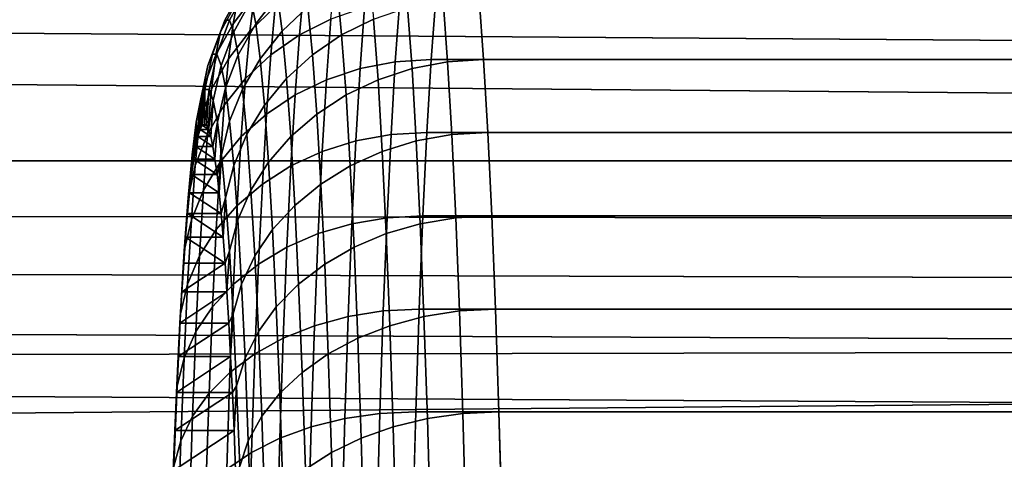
# Model space of a CAD drawing. Header units: metres. Extents: x -22 to 244, y -22 to 22.
# Tile 95 of 146: x 89.156 to 90.712, y 1.57 to 2.265. Entities that reach past the tile are written whole.
import ezdxf

# ---------------------------------------------------------------- set-up
doc = ezdxf.new("R2010")
doc.units = ezdxf.units.M
doc.layers.add('solid_10_151_113_XXX', color=7, linetype='CONTINUOUS')

msp = doc.modelspace()

# ---------------------------------------------------------------- linework, layer by layer
at = {"layer": 'solid_10_151_113_XXX'}
for points in [[(103.376709, 3.504698, 185.902054), (21.332884, 2.675459, 156.217178), (21.393553, 2.136788, 156.327881), (103.317757, 2.638217, 186.064011)], [(92.84565, 2.04107, 149.109024), (21.401995, 2.050508, 123.106979), (21.32584, 2.731032, 123.190514), (92.925446, 2.130308, 149.150757)], [(93.008614, 2.215503, 149.193665), (92.925446, 2.130308, 149.150757), (21.32584, 2.731032, 123.190514)], [(93.095131, 2.296623, 149.23764), (93.008614, 2.215503, 149.193665), (21.32584, 2.731032, 123.190514)], [(103.317757, 2.638217, 186.064011), (21.393553, 2.136788, 156.327881), (21.440332, 1.600677, 156.413101), (103.27552, 1.763437, 186.180069)], [(89.527336, 2.302515, 252.098251), (89.534607, 2.340354, 251.889862), (89.500648, 2.295008, 251.882538), (89.493507, 2.257902, 252.086884)], [(89.560112, 2.28458, 252.316299), (89.567368, 2.341923, 252.108643), (89.527336, 2.302515, 252.098251), (89.520203, 2.246137, 252.302399)], [(89.55674, 2.340354, 251.25621), (89.564018, 2.302515, 251.047821), (89.52948, 2.257902, 251.056808), (89.522346, 2.295008, 251.261154)], [(89.604675, 2.341923, 251.040237), (89.611923, 2.28458, 250.832596), (89.571144, 2.246137, 250.843658), (89.564018, 2.302515, 251.047821)], [(89.64801, 2.265538, 252.545532), (89.655235, 2.343218, 252.338684), (89.605431, 2.317163, 252.328476), (89.598289, 2.240345, 252.53302)], [(89.708382, 2.343218, 250.816895), (89.715599, 2.265538, 250.610046), (89.665123, 2.240345, 250.619049), (89.657982, 2.317163, 250.823608)], [(89.500648, 2.295008, 251.882538), (89.507866, 2.313636, 251.67569), (89.480629, 2.263521, 251.672485), (89.473564, 2.245296, 251.874847)], [(89.507866, 2.313636, 251.67569), (89.515121, 2.313636, 251.468002), (89.487724, 2.263521, 251.469299), (89.480629, 2.263521, 251.672485)], [(89.520203, 2.246137, 252.302399), (89.527336, 2.302515, 252.098251), (89.493507, 2.257902, 252.086884), (89.486519, 2.202616, 252.287079)], [(89.515121, 2.313636, 251.468002), (89.522346, 2.295008, 251.261154), (89.494797, 2.245296, 251.266922), (89.487724, 2.263521, 251.469299)], [(89.564018, 2.302515, 251.047821), (89.571144, 2.246137, 250.843658), (89.536469, 2.202616, 250.856598), (89.52948, 2.257902, 251.056808)], [(89.598289, 2.240345, 252.53302), (89.605431, 2.317163, 252.328476), (89.560112, 2.28458, 252.316299), (89.55307, 2.208844, 252.517975)], [(89.657982, 2.317163, 250.823608), (89.665123, 2.240345, 250.619049), (89.618965, 2.208844, 250.63092), (89.611923, 2.28458, 250.832596)], [(89.493507, 2.257902, 252.086884), (89.500648, 2.295008, 251.882538), (89.473564, 2.245296, 251.874847), (89.466583, 2.208994, 252.074768)], [(89.522346, 2.295008, 251.261154), (89.52948, 2.257902, 251.056808), (89.501778, 2.208994, 251.067001), (89.494797, 2.245296, 251.266922)], [(89.749809, 2.197904, 252.763626), (89.756851, 2.295076, 252.561966), (89.701225, 2.283906, 252.555252), (89.694221, 2.187207, 252.75592)], [(89.756851, 2.295076, 252.561966), (89.749809, 2.197904, 252.763626), (89.806633, 2.201489, 252.767548), (89.813683, 2.29882, 252.565552)], [(89.825317, 2.295076, 250.601242), (89.832359, 2.197904, 250.399582), (89.776375, 2.187207, 250.403381), (89.769363, 2.283906, 250.604065)], [(115.091217, 2.201491, 253.650497), (115.098274, 2.298821, 253.448502), (89.813683, 2.29882, 252.565552), (89.806633, 2.201489, 252.767548)], [(89.832359, 2.197904, 250.399582), (89.825317, 2.295076, 250.601242), (89.882271, 2.29882, 250.601624), (89.88932, 2.201489, 250.399643)], [(115.166855, 2.298821, 251.484589), (115.173912, 2.201491, 251.282608), (89.88932, 2.201489, 250.399643), (89.882271, 2.29882, 250.601624)], [(89.55307, 2.208844, 252.517975), (89.560112, 2.28458, 252.316299), (89.520203, 2.246137, 252.302399), (89.513283, 2.171675, 252.500687)], [(89.611923, 2.28458, 250.832596), (89.618965, 2.208844, 250.63092), (89.578072, 2.171675, 250.645386), (89.571144, 2.246137, 250.843658)], [(89.694221, 2.187207, 252.75592), (89.701225, 2.283906, 252.555252), (89.64801, 2.265538, 252.545532), (89.64106, 2.169616, 252.744598)], [(89.769363, 2.283906, 250.604065), (89.776375, 2.187207, 250.403381), (89.722557, 2.169616, 250.41098), (89.715599, 2.265538, 250.610046)], [(89.473564, 2.245296, 251.874847), (89.480629, 2.263521, 251.672485), (89.460823, 2.210027, 251.669388), (89.453918, 2.192233, 251.866974)], [(89.486519, 2.202616, 252.287079), (89.493507, 2.257902, 252.086884), (89.466583, 2.208994, 252.074768), (89.459747, 2.154906, 252.27063)], [(89.480629, 2.263521, 251.672485), (89.487724, 2.263521, 251.469299), (89.467751, 2.210027, 251.470993), (89.460823, 2.210027, 251.669388)], [(89.487724, 2.263521, 251.469299), (89.494797, 2.245296, 251.266922), (89.474648, 2.192233, 251.273407), (89.467751, 2.210027, 251.470993)], [(89.52948, 2.257902, 251.056808), (89.536469, 2.202616, 250.856598), (89.508614, 2.154906, 250.87114), (89.501778, 2.208994, 251.067001)], [(89.64106, 2.169616, 252.744598), (89.64801, 2.265538, 252.545532), (89.598289, 2.240345, 252.53302), (89.591415, 2.145491, 252.729874)], [(89.715599, 2.265538, 250.610046), (89.722557, 2.169616, 250.41098), (89.671997, 2.145491, 250.422211), (89.665123, 2.240345, 250.619049)], [(89.466583, 2.208994, 252.074768), (89.473564, 2.245296, 251.874847), (89.453918, 2.192233, 251.866974), (89.447105, 2.156789, 252.062164)], [(89.494797, 2.245296, 251.266922), (89.501778, 2.208994, 251.067001), (89.481468, 2.156789, 251.078217), (89.474648, 2.192233, 251.273407)], [(89.513283, 2.171675, 252.500687), (89.520203, 2.246137, 252.302399), (89.486519, 2.202616, 252.287079), (89.479729, 2.129597, 252.481522)], [(89.571144, 2.246137, 250.843658), (89.578072, 2.171675, 250.645386), (89.543259, 2.129597, 250.662155), (89.536469, 2.202616, 250.856598)], [(89.591415, 2.145491, 252.729874), (89.598289, 2.240345, 252.53302), (89.55307, 2.208844, 252.517975), (89.546295, 2.115323, 252.712051)], [(89.665123, 2.240345, 250.619049), (89.671997, 2.145491, 250.422211), (89.625748, 2.115323, 250.436829), (89.618965, 2.208844, 250.63092)], [(89.459747, 2.154906, 252.27063), (89.466583, 2.208994, 252.074768), (89.447105, 2.156789, 252.062164), (89.44043, 2.103979, 252.253403)], [(89.453918, 2.192233, 251.866974), (89.460823, 2.210027, 251.669388), (89.448837, 2.154246, 251.666458), (89.442116, 2.136901, 251.859055)], [(89.460823, 2.210027, 251.669388), (89.467751, 2.210027, 251.470993), (89.455589, 2.154246, 251.473083), (89.448837, 2.154246, 251.666458)], [(89.467751, 2.210027, 251.470993), (89.474648, 2.192233, 251.273407), (89.462318, 2.136901, 251.280487), (89.455589, 2.154246, 251.473083)], [(89.501778, 2.208994, 251.067001), (89.508614, 2.154906, 250.87114), (89.488144, 2.103979, 250.886978), (89.481468, 2.156789, 251.078217)], [(89.479729, 2.129597, 252.481522), (89.486519, 2.202616, 252.287079), (89.459747, 2.154906, 252.27063), (89.453102, 2.083468, 252.460861)], [(89.546295, 2.115323, 252.712051), (89.55307, 2.208844, 252.517975), (89.513283, 2.171675, 252.500687), (89.506615, 2.079727, 252.691498)], [(89.536469, 2.202616, 250.856598), (89.543259, 2.129597, 250.662155), (89.515259, 2.083468, 250.680908), (89.508614, 2.154906, 250.87114)], [(89.618965, 2.208844, 250.63092), (89.625748, 2.115323, 250.436829), (89.584732, 2.079727, 250.454559), (89.578072, 2.171675, 250.645386)], [(89.743095, 2.083035, 252.955765), (89.749809, 2.197904, 252.763626), (89.694221, 2.187207, 252.75592), (89.687546, 2.072897, 252.947128)], [(89.749809, 2.197904, 252.763626), (89.743095, 2.083035, 252.955765), (89.799911, 2.086433, 252.959991), (89.806633, 2.201489, 252.767548)], [(89.832359, 2.197904, 250.399582), (89.839073, 2.083035, 250.207443), (89.783051, 2.072897, 250.212189), (89.776375, 2.187207, 250.403381)], [(115.084503, 2.086436, 253.842941), (115.091217, 2.201491, 253.650497), (89.806633, 2.201489, 252.767548), (89.799911, 2.086433, 252.959991)], [(89.839073, 2.083035, 250.207443), (89.832359, 2.197904, 250.399582), (89.88932, 2.201489, 250.399643), (89.896042, 2.086433, 250.207184)], [(115.173912, 2.201491, 251.282608), (115.180626, 2.086436, 251.090149), (89.896042, 2.086433, 250.207184), (89.88932, 2.201489, 250.399643)], [(89.447105, 2.156789, 252.062164), (89.453918, 2.192233, 251.866974), (89.442116, 2.136901, 251.859055), (89.435471, 2.102351, 252.049332)], [(89.474648, 2.192233, 251.273407), (89.481468, 2.156789, 251.078217), (89.468964, 2.102351, 251.09021), (89.462318, 2.136901, 251.280487)], [(89.687546, 2.072897, 252.947128), (89.694221, 2.187207, 252.75592), (89.64106, 2.169616, 252.744598), (89.634438, 2.056226, 252.934265)], [(89.776375, 2.187207, 250.403381), (89.783051, 2.072897, 250.212189), (89.729179, 2.056226, 250.221313), (89.722557, 2.169616, 250.41098)], [(89.506615, 2.079727, 252.691498), (89.513283, 2.171675, 252.500687), (89.479729, 2.129597, 252.481522), (89.473198, 2.039431, 252.66864)], [(89.578072, 2.171675, 250.645386), (89.584732, 2.079727, 250.454559), (89.549797, 2.039431, 250.475052), (89.543259, 2.129597, 250.662155)], [(89.634438, 2.056226, 252.934265), (89.64106, 2.169616, 252.744598), (89.591415, 2.145491, 252.729874), (89.584862, 2.033362, 252.917435)], [(89.722557, 2.169616, 250.41098), (89.729179, 2.056226, 250.221313), (89.678551, 2.033362, 250.23465), (89.671997, 2.145491, 250.422211)], [(89.44043, 2.103979, 252.253403), (89.447105, 2.156789, 252.062164), (89.435471, 2.102351, 252.049332), (89.428963, 2.050874, 252.235733)], [(89.453102, 2.083468, 252.460861), (89.459747, 2.154906, 252.27063), (89.44043, 2.103979, 252.253403), (89.433937, 2.03423, 252.439133)], [(89.448837, 2.154246, 251.666458), (89.444832, 2.097755, 251.666641), (89.441452, 2.091029, 251.763412)], [(89.442116, 2.136901, 251.859055), (89.448837, 2.154246, 251.666458), (89.441452, 2.091029, 251.763412)], [(89.448837, 2.154246, 251.666458), (89.448219, 2.1, 251.569626), (89.444832, 2.097755, 251.666641)], [(89.455589, 2.154246, 251.473083), (89.451607, 2.097754, 251.472626), (89.448219, 2.1, 251.569626)], [(89.448837, 2.154246, 251.666458), (89.455589, 2.154246, 251.473083), (89.448219, 2.1, 251.569626)], [(89.455589, 2.154246, 251.473083), (89.462318, 2.136901, 251.280487), (89.454987, 2.091028, 251.375839), (89.451607, 2.097754, 251.472626)], [(89.481468, 2.156789, 251.078217), (89.488144, 2.103979, 250.886978), (89.475471, 2.050874, 250.903809), (89.468964, 2.102351, 251.09021)], [(89.508614, 2.154906, 250.87114), (89.515259, 2.083468, 250.680908), (89.494629, 2.03423, 250.701248), (89.488144, 2.103979, 250.886978)], [(89.442116, 2.136901, 251.859055), (89.438087, 2.079831, 251.859802), (89.434746, 2.064188, 251.955551)], [(89.435471, 2.102351, 252.049332), (89.442116, 2.136901, 251.859055), (89.434746, 2.064188, 251.955551)], [(89.442116, 2.136901, 251.859055), (89.441452, 2.091029, 251.763412), (89.438087, 2.079831, 251.859802)], [(89.462318, 2.136901, 251.280487), (89.458351, 2.07983, 251.279449), (89.454987, 2.091028, 251.375839)], [(89.462318, 2.136901, 251.280487), (89.468964, 2.102351, 251.09021), (89.4617, 2.064187, 251.183701), (89.458351, 2.07983, 251.279449)], [(89.584862, 2.033362, 252.917435), (89.591415, 2.145491, 252.729874), (89.546295, 2.115323, 252.712051), (89.539833, 2.00477, 252.896973)], [(89.671997, 2.145491, 250.422211), (89.678551, 2.033362, 250.23465), (89.632202, 2.00477, 250.251907), (89.625748, 2.115323, 250.436829)], [(89.473198, 2.039431, 252.66864), (89.479729, 2.129597, 252.481522), (89.453102, 2.083468, 252.460861), (89.446709, 1.995255, 252.643921)], [(89.543259, 2.129597, 250.662155), (89.549797, 2.039431, 250.475052), (89.521652, 1.995255, 250.497849), (89.515259, 2.083468, 250.680908)], [(89.433937, 2.03423, 252.439133), (89.44043, 2.103979, 252.253403), (89.428963, 2.050874, 252.235733), (89.422638, 1.982885, 252.416779)], [(89.435471, 2.102351, 252.049332), (89.431427, 2.04414, 252.050476), (89.428146, 2.019712, 252.144394)], [(89.428963, 2.050874, 252.235733), (89.435471, 2.102351, 252.049332), (89.428146, 2.019712, 252.144394)], [(89.435471, 2.102351, 252.049332), (89.434746, 2.064188, 251.955551), (89.431427, 2.04414, 252.050476)], [(89.444832, 2.097755, 251.666641), (89.448219, 2.1, 251.569626), (89.451607, 2.097754, 251.472626)], [(89.468964, 2.102351, 251.09021), (89.465012, 2.044137, 251.088776), (89.4617, 2.064187, 251.183701)], [(89.468964, 2.102351, 251.09021), (89.475471, 2.050874, 250.903809), (89.468292, 2.01971, 250.994858), (89.465012, 2.044137, 251.088776)], [(89.488144, 2.103979, 250.886978), (89.494629, 2.03423, 250.701248), (89.481796, 1.982885, 250.722763), (89.475471, 2.050874, 250.903809)], [(89.539833, 2.00477, 252.896973), (89.546295, 2.115323, 252.712051), (89.506615, 2.079727, 252.691498), (89.500267, 1.971035, 252.873306)], [(89.625748, 2.115323, 250.436829), (89.632202, 2.00477, 250.251907), (89.59108, 1.971035, 250.272751), (89.584732, 2.079727, 250.454559)], [(89.438087, 2.079831, 251.859802), (89.441452, 2.091029, 251.763412), (89.458351, 2.07983, 251.279449)], [(89.441452, 2.091029, 251.763412), (89.444832, 2.097755, 251.666641), (89.454987, 2.091028, 251.375839)], [(89.441452, 2.091029, 251.763412), (89.454987, 2.091028, 251.375839), (89.458351, 2.07983, 251.279449)], [(89.444832, 2.097755, 251.666641), (89.451607, 2.097754, 251.472626), (89.454987, 2.091028, 251.375839)], [(89.743095, 2.083035, 252.955765), (89.736778, 1.951396, 253.136841), (89.793579, 1.954579, 253.141373), (89.799911, 2.086433, 252.959991)], [(115.078163, 1.954582, 254.024323), (115.084503, 2.086436, 253.842941), (89.799911, 2.086433, 252.959991), (89.793579, 1.954579, 253.141373)], [(89.845398, 1.951396, 250.026367), (89.839073, 2.083035, 250.207443), (89.896042, 2.086433, 250.207184), (89.902374, 1.954579, 250.025818)], [(115.180626, 2.086436, 251.090149), (115.186966, 1.954582, 250.908783), (89.902374, 1.954579, 250.025818), (89.896042, 2.086433, 250.207184)], [(89.446709, 1.995255, 252.643921), (89.453102, 2.083468, 252.460861), (89.433937, 2.03423, 252.439133), (89.427696, 1.948101, 252.617874)], [(89.434746, 2.064188, 251.955551), (89.438087, 2.079831, 251.859802), (89.4617, 2.064187, 251.183701)], [(89.438087, 2.079831, 251.859802), (89.458351, 2.07983, 251.279449), (89.4617, 2.064187, 251.183701)], [(89.500267, 1.971035, 252.873306), (89.506615, 2.079727, 252.691498), (89.473198, 2.039431, 252.66864), (89.466965, 1.932845, 252.846924)], [(89.515259, 2.083468, 250.680908), (89.521652, 1.995255, 250.497849), (89.50087, 1.948101, 250.522507), (89.494629, 2.03423, 250.701248)], [(89.584732, 2.079727, 250.454559), (89.59108, 1.971035, 250.272751), (89.556023, 1.932845, 250.296753), (89.549797, 2.039431, 250.475052)], [(89.681252, 1.941898, 253.127319), (89.687546, 2.072897, 252.947128), (89.634438, 2.056226, 252.934265), (89.628197, 1.926281, 253.113007)], [(89.736778, 1.951396, 253.136841), (89.743095, 2.083035, 252.955765), (89.687546, 2.072897, 252.947128), (89.681252, 1.941898, 253.127319)], [(89.783051, 2.072897, 250.212189), (89.789345, 1.941898, 250.031982), (89.73542, 1.926281, 250.042572), (89.729179, 2.056226, 250.221313)], [(89.839073, 2.083035, 250.207443), (89.845398, 1.951396, 250.026367), (89.789345, 1.941898, 250.031982), (89.783051, 2.072897, 250.212189)], [(89.431427, 2.04414, 252.050476), (89.434746, 2.064188, 251.955551), (89.465012, 2.044137, 251.088776)], [(89.434746, 2.064188, 251.955551), (89.4617, 2.064187, 251.183701), (89.465012, 2.044137, 251.088776)], [(89.628197, 1.926281, 253.113007), (89.634438, 2.056226, 252.934265), (89.584862, 2.033362, 252.917435), (89.57869, 1.904861, 253.094193)], [(89.729179, 2.056226, 250.221313), (89.73542, 1.926281, 250.042572), (89.684723, 1.904861, 250.057892), (89.678551, 2.033362, 250.23465)], [(92.348686, 1.210617, 148.836395), (21.456423, 1.368167, 123.047501), (21.401995, 2.050508, 123.106979), (92.448006, 1.43476, 148.892654)], [(92.564491, 1.649194, 148.957504), (92.448006, 1.43476, 148.892654), (21.401995, 2.050508, 123.106979)], [(92.628845, 1.751995, 148.992798), (92.564491, 1.649194, 148.957504), (21.401995, 2.050508, 123.106979)], [(92.697182, 1.851655, 149.029892), (92.628845, 1.751995, 148.992798), (21.401995, 2.050508, 123.106979)], [(92.769524, 1.948121, 149.068695), (92.697182, 1.851655, 149.029892), (21.401995, 2.050508, 123.106979)], [(92.84565, 2.04107, 149.109024), (92.769524, 1.948121, 149.068695), (21.401995, 2.050508, 123.106979)], [(89.428963, 2.050874, 252.235733), (89.424911, 1.990975, 252.237061), (89.42173, 1.957987, 252.328308)], [(89.422638, 1.982885, 252.416779), (89.428963, 2.050874, 252.235733), (89.42173, 1.957987, 252.328308)], [(89.428963, 2.050874, 252.235733), (89.428146, 2.019712, 252.144394), (89.424911, 1.990975, 252.237061)], [(89.428146, 2.019712, 252.144394), (89.431427, 2.04414, 252.050476), (89.468292, 2.01971, 250.994858)], [(89.431427, 2.04414, 252.050476), (89.465012, 2.044137, 251.088776), (89.468292, 2.01971, 250.994858)], [(89.466965, 1.932845, 252.846924), (89.473198, 2.039431, 252.66864), (89.446709, 1.995255, 252.643921), (89.44062, 1.890978, 252.818344)], [(89.475471, 2.050874, 250.903809), (89.471527, 1.990972, 250.902191), (89.468292, 2.01971, 250.994858)], [(89.475471, 2.050874, 250.903809), (89.481796, 1.982885, 250.722763), (89.474716, 1.957983, 250.810944), (89.471527, 1.990972, 250.902191)], [(89.549797, 2.039431, 250.475052), (89.556023, 1.932845, 250.296753), (89.52774, 1.890978, 250.323425), (89.521652, 1.995255, 250.497849)], [(89.427696, 1.948101, 252.617874), (89.433937, 2.03423, 252.439133), (89.422638, 1.982885, 252.416779), (89.416557, 1.898931, 252.591003)], [(89.494629, 2.03423, 250.701248), (89.50087, 1.948101, 250.522507), (89.487877, 1.898931, 250.548538), (89.481796, 1.982885, 250.722763)], [(89.57869, 1.904861, 253.094193), (89.584862, 2.033362, 252.917435), (89.539833, 2.00477, 252.896973), (89.533752, 1.878077, 253.071243)], [(89.678551, 2.033362, 250.23465), (89.684723, 1.904861, 250.057892), (89.63829, 1.878077, 250.077637), (89.632202, 2.00477, 250.251907)], [(89.424911, 1.990975, 252.237061), (89.428146, 2.019712, 252.144394), (89.471527, 1.990972, 250.902191)], [(89.428146, 2.019712, 252.144394), (89.468292, 2.01971, 250.994858), (89.471527, 1.990972, 250.902191)], [(89.44062, 1.890978, 252.818344), (89.446709, 1.995255, 252.643921), (89.427696, 1.948101, 252.617874), (89.421753, 1.846288, 252.788177)], [(89.533752, 1.878077, 253.071243), (89.539833, 2.00477, 252.896973), (89.500267, 1.971035, 252.873306), (89.494286, 1.846474, 253.044647)], [(89.521652, 1.995255, 250.497849), (89.52774, 1.890978, 250.323425), (89.506821, 1.846288, 250.352203), (89.50087, 1.948101, 250.522507)], [(89.632202, 2.00477, 250.251907), (89.63829, 1.878077, 250.077637), (89.597061, 1.846474, 250.10141), (89.59108, 1.971035, 250.272751)], [(89.422638, 1.982885, 252.416779), (89.418594, 1.920799, 252.417953), (89.415527, 1.87952, 252.505753)], [(89.416557, 1.898931, 252.591003), (89.422638, 1.982885, 252.416779), (89.415527, 1.87952, 252.505753)], [(89.422638, 1.982885, 252.416779), (89.42173, 1.957987, 252.328308), (89.418594, 1.920799, 252.417953)], [(89.42173, 1.957987, 252.328308), (89.424911, 1.990975, 252.237061), (89.474716, 1.957983, 250.810944)], [(89.424911, 1.990975, 252.237061), (89.471527, 1.990972, 250.902191), (89.474716, 1.957983, 250.810944)], [(89.481796, 1.982885, 250.722763), (89.477844, 1.920795, 250.721298), (89.474716, 1.957983, 250.810944)], [(89.481796, 1.982885, 250.722763), (89.487877, 1.898931, 250.548538), (89.480911, 1.879515, 250.633499), (89.477844, 1.920795, 250.721298)], [(89.494286, 1.846474, 253.044647), (89.500267, 1.971035, 252.873306), (89.466965, 1.932845, 252.846924), (89.461098, 1.810697, 253.014938)], [(89.59108, 1.971035, 250.272751), (89.597061, 1.846474, 250.10141), (89.56189, 1.810697, 250.128738), (89.556023, 1.932845, 250.296753)], [(89.421753, 1.846288, 252.788177), (89.427696, 1.948101, 252.617874), (89.416557, 1.898931, 252.591003), (89.410759, 1.799688, 252.757004)], [(89.418594, 1.920799, 252.417953), (89.42173, 1.957987, 252.328308), (89.477844, 1.920795, 250.721298)], [(89.42173, 1.957987, 252.328308), (89.474716, 1.957983, 250.810944), (89.477844, 1.920795, 250.721298)], [(89.50087, 1.948101, 250.522507), (89.506821, 1.846288, 250.352203), (89.493675, 1.799688, 250.382538), (89.487877, 1.898931, 250.548538)], [(89.730888, 1.804044, 253.305389), (89.736778, 1.951396, 253.136841), (89.681252, 1.941898, 253.127319), (89.675392, 1.795264, 253.295059)], [(89.736778, 1.951396, 253.136841), (89.730888, 1.804044, 253.305389), (89.787682, 1.806988, 253.310196), (89.793579, 1.954579, 253.141373)], [(115.072273, 1.806992, 254.193146), (115.078163, 1.954582, 254.024323), (89.793579, 1.954579, 253.141373), (89.787682, 1.806988, 253.310196)], [(89.845398, 1.951396, 250.026367), (89.85128, 1.804044, 249.857819), (89.795204, 1.795264, 249.864258), (89.789345, 1.941898, 250.031982)], [(89.85128, 1.804044, 249.857819), (89.845398, 1.951396, 250.026367), (89.902374, 1.954579, 250.025818), (89.908272, 1.806988, 249.856979)], [(115.186966, 1.954582, 250.908783), (115.192856, 1.806992, 250.739944), (89.908272, 1.806988, 249.856979), (89.902374, 1.954579, 250.025818)], [(89.461098, 1.810697, 253.014938), (89.466965, 1.932845, 252.846924), (89.44062, 1.890978, 252.818344), (89.434875, 1.771476, 252.982727)], [(89.556023, 1.932845, 250.296753), (89.56189, 1.810697, 250.128738), (89.533485, 1.771476, 250.159042), (89.52774, 1.890978, 250.323425)], [(89.675392, 1.795264, 253.295059), (89.681252, 1.941898, 253.127319), (89.628197, 1.926281, 253.113007), (89.622383, 1.780826, 253.279388)], [(89.789345, 1.941898, 250.031982), (89.795204, 1.795264, 249.864258), (89.741226, 1.780826, 249.876175), (89.73542, 1.926281, 250.042572)], [(89.415527, 1.87952, 252.505753), (89.418594, 1.920799, 252.417953), (89.480911, 1.879515, 250.633499)], [(89.418594, 1.920799, 252.417953), (89.477844, 1.920795, 250.721298), (89.480911, 1.879515, 250.633499)], [(89.622383, 1.780826, 253.279388), (89.628197, 1.926281, 253.113007), (89.57869, 1.904861, 253.094193), (89.572945, 1.761024, 253.258728)], [(89.73542, 1.926281, 250.042572), (89.741226, 1.780826, 249.876175), (89.690468, 1.761024, 249.893356), (89.684723, 1.904861, 250.057892)], [(89.416557, 1.898931, 252.591003), (89.412537, 1.834223, 252.591568), (89.409615, 1.784988, 252.675217)], [(89.410759, 1.799688, 252.757004), (89.416557, 1.898931, 252.591003), (89.409615, 1.784988, 252.675217)], [(89.416557, 1.898931, 252.591003), (89.415527, 1.87952, 252.505753), (89.412537, 1.834223, 252.591568)], [(89.487877, 1.898931, 250.548538), (89.48391, 1.834218, 250.547684), (89.480911, 1.879515, 250.633499)], [(89.487877, 1.898931, 250.548538), (89.493675, 1.799688, 250.382538), (89.486832, 1.784983, 250.464035), (89.48391, 1.834218, 250.547684)], [(89.572945, 1.761024, 253.258728), (89.57869, 1.904861, 253.094193), (89.533752, 1.878077, 253.071243), (89.528084, 1.736262, 253.233475)], [(89.684723, 1.904861, 250.057892), (89.690468, 1.761024, 249.893356), (89.643951, 1.736262, 249.915421), (89.63829, 1.878077, 250.077637)], [(89.434875, 1.771476, 252.982727), (89.44062, 1.890978, 252.818344), (89.421753, 1.846288, 252.788177), (89.416145, 1.72961, 252.948669)], [(89.52774, 1.890978, 250.323425), (89.533485, 1.771476, 250.159042), (89.512421, 1.72961, 250.191711), (89.506821, 1.846288, 250.352203)], [(89.412537, 1.834223, 252.591568), (89.415527, 1.87952, 252.505753), (89.480911, 1.879515, 250.633499)], [(89.412537, 1.834223, 252.591568), (89.480911, 1.879515, 250.633499), (89.48391, 1.834218, 250.547684)], [(89.528084, 1.736262, 253.233475), (89.533752, 1.878077, 253.071243), (89.494286, 1.846474, 253.044647), (89.488716, 1.707045, 253.204147)], [(89.63829, 1.878077, 250.077637), (89.643951, 1.736262, 249.915421), (89.602631, 1.707045, 249.941925), (89.597061, 1.846474, 250.10141)], [(89.416145, 1.72961, 252.948669), (89.421753, 1.846288, 252.788177), (89.410759, 1.799688, 252.757004), (89.405296, 1.685955, 252.913452)], [(89.488716, 1.707045, 253.204147), (89.494286, 1.846474, 253.044647), (89.461098, 1.810697, 253.014938), (89.455643, 1.67397, 253.171341)], [(89.506821, 1.846288, 250.352203), (89.512421, 1.72961, 250.191711), (89.499138, 1.685955, 250.226089), (89.493675, 1.799688, 250.382538)], [(89.597061, 1.846474, 250.10141), (89.602631, 1.707045, 249.941925), (89.567352, 1.67397, 249.972336), (89.56189, 1.810697, 250.128738)], [(89.409615, 1.784988, 252.675217), (89.412537, 1.834223, 252.591568), (89.48391, 1.834218, 250.547684)], [(89.409615, 1.784988, 252.675217), (89.48391, 1.834218, 250.547684), (89.486832, 1.784983, 250.464035)], [(89.455643, 1.67397, 253.171341), (89.461098, 1.810697, 253.014938), (89.434875, 1.771476, 252.982727), (89.429535, 1.63771, 253.135742)], [(89.56189, 1.810697, 250.128738), (89.567352, 1.67397, 249.972336), (89.538826, 1.63771, 250.006027), (89.533485, 1.771476, 250.159042)], [(89.730888, 1.804044, 253.305389), (89.725487, 1.642168, 253.460068), (89.782272, 1.644847, 253.465118), (89.787682, 1.806988, 253.310196)], [(115.066856, 1.644853, 254.348068), (115.072273, 1.806992, 254.193146), (89.787682, 1.806988, 253.310196), (89.782272, 1.644847, 253.465118)], [(89.856682, 1.642168, 249.70314), (89.85128, 1.804044, 249.857819), (89.908272, 1.806988, 249.856979), (89.913681, 1.644847, 249.702057)], [(115.192856, 1.806992, 250.739944), (115.198273, 1.644853, 250.585022), (89.913681, 1.644847, 249.702057), (89.908272, 1.806988, 249.856979)], [(89.410759, 1.799688, 252.757004), (89.406776, 1.731961, 252.75647), (89.404022, 1.675226, 252.835205)], [(89.405296, 1.685955, 252.913452), (89.410759, 1.799688, 252.757004), (89.404022, 1.675226, 252.835205)], [(89.410759, 1.799688, 252.757004), (89.409615, 1.784988, 252.675217), (89.406776, 1.731961, 252.75647)], [(89.493675, 1.799688, 250.382538), (89.489662, 1.731956, 250.382782), (89.486832, 1.784983, 250.464035)], [(89.493675, 1.799688, 250.382538), (89.499138, 1.685955, 250.226089), (89.492416, 1.675221, 250.304062), (89.489662, 1.731956, 250.382782)], [(89.670021, 1.634176, 253.448975), (89.675392, 1.795264, 253.295059), (89.622383, 1.780826, 253.279388), (89.617058, 1.621033, 253.432083)], [(89.725487, 1.642168, 253.460068), (89.730888, 1.804044, 253.305389), (89.675392, 1.795264, 253.295059), (89.670021, 1.634176, 253.448975)], [(89.795204, 1.795264, 249.864258), (89.800575, 1.634176, 249.710327), (89.746559, 1.621033, 249.723495), (89.741226, 1.780826, 249.876175)], [(89.85128, 1.804044, 249.857819), (89.856682, 1.642168, 249.70314), (89.800575, 1.634176, 249.710327), (89.795204, 1.795264, 249.864258)], [(89.406776, 1.731961, 252.75647), (89.409615, 1.784988, 252.675217), (89.486832, 1.784983, 250.464035)], [(89.406776, 1.731961, 252.75647), (89.486832, 1.784983, 250.464035), (89.489662, 1.731956, 250.382782)], [(89.617058, 1.621033, 253.432083), (89.622383, 1.780826, 253.279388), (89.572945, 1.761024, 253.258728), (89.567673, 1.603008, 253.409714)], [(89.741226, 1.780826, 249.876175), (89.746559, 1.621033, 249.723495), (89.69574, 1.603008, 249.742371), (89.690468, 1.761024, 249.893356)], [(103.27552, 1.763437, 186.180069), (21.440332, 1.600677, 156.413101), (21.473553, 1.06609, 156.473526)], [(103.27552, 1.763437, 186.180069), (21.473553, 1.06609, 156.473526), (21.493404, 0.532473, 156.509613), (103.250122, 0.883108, 186.249847)], [(89.429535, 1.63771, 253.135742), (89.434875, 1.771476, 252.982727), (89.416145, 1.72961, 252.948669), (89.410927, 1.599006, 253.098068)], [(89.533485, 1.771476, 250.159042), (89.538826, 1.63771, 250.006027), (89.517639, 1.599006, 250.042313), (89.512421, 1.72961, 250.191711)], [(89.567673, 1.603008, 253.409714), (89.572945, 1.761024, 253.258728), (89.528084, 1.736262, 253.233475), (89.522888, 1.580468, 253.382324)], [(89.690468, 1.761024, 249.893356), (89.69574, 1.603008, 249.742371), (89.649155, 1.580468, 249.766556), (89.643951, 1.736262, 249.915421)], [(89.410927, 1.599006, 253.098068), (89.416145, 1.72961, 252.948669), (89.405296, 1.685955, 252.913452), (89.400208, 1.558647, 253.059082)], [(89.404022, 1.675226, 252.835205), (89.406776, 1.731961, 252.75647), (89.489662, 1.731956, 250.382782)], [(89.404022, 1.675226, 252.835205), (89.489662, 1.731956, 250.382782), (89.492416, 1.675221, 250.304062)], [(89.522888, 1.580468, 253.382324), (89.528084, 1.736262, 253.233475), (89.488716, 1.707045, 253.204147), (89.483604, 1.553873, 253.350494)], [(89.512421, 1.72961, 250.191711), (89.517639, 1.599006, 250.042313), (89.504227, 1.558647, 250.08046), (89.499138, 1.685955, 250.226089)], [(89.643951, 1.736262, 249.915421), (89.649155, 1.580468, 249.766556), (89.607742, 1.553873, 249.795563), (89.602631, 1.707045, 249.941925)], [(89.483604, 1.553873, 253.350494), (89.488716, 1.707045, 253.204147), (89.455643, 1.67397, 253.171341), (89.45063, 1.523765, 253.314865)], [(89.602631, 1.707045, 249.941925), (89.607742, 1.553873, 249.795563), (89.572365, 1.523765, 249.828812), (89.567352, 1.67397, 249.972336)], [(89.405296, 1.685955, 252.913452), (89.401367, 1.614902, 252.911224), (89.398819, 1.55115, 252.984375)], [(89.400208, 1.558647, 253.059082), (89.405296, 1.685955, 252.913452), (89.398819, 1.55115, 252.984375)], [(89.405296, 1.685955, 252.913452), (89.404022, 1.675226, 252.835205), (89.401367, 1.614902, 252.911224)], [(89.499138, 1.685955, 250.226089), (89.495071, 1.614896, 250.228027), (89.492416, 1.675221, 250.304062)], [(89.499138, 1.685955, 250.226089), (89.504227, 1.558647, 250.08046), (89.497627, 1.551143, 250.154877), (89.495071, 1.614896, 250.228027)], [(89.401367, 1.614902, 252.911224), (89.404022, 1.675226, 252.835205), (89.492416, 1.675221, 250.304062)], [(89.401367, 1.614902, 252.911224), (89.492416, 1.675221, 250.304062), (89.495071, 1.614896, 250.228027)], [(89.45063, 1.523765, 253.314865), (89.455643, 1.67397, 253.171341), (89.429535, 1.63771, 253.135742), (89.424629, 1.490759, 253.276154)], [(89.567352, 1.67397, 249.972336), (89.572365, 1.523765, 249.828812), (89.543732, 1.490759, 249.865616), (89.538826, 1.63771, 250.006027)], [(89.424629, 1.490759, 253.276154), (89.429535, 1.63771, 253.135742), (89.410927, 1.599006, 253.098068), (89.406143, 1.455528, 253.235168)], [(89.538826, 1.63771, 250.006027), (89.543732, 1.490759, 249.865616), (89.52243, 1.455528, 249.905228), (89.517639, 1.599006, 250.042313)], [(89.665169, 1.45993, 253.58786), (89.670021, 1.634176, 253.448975), (89.617058, 1.621033, 253.432083), (89.612244, 1.448188, 253.569839)], [(89.720612, 1.46707, 253.599625), (89.725487, 1.642168, 253.460068), (89.670021, 1.634176, 253.448975), (89.665169, 1.45993, 253.58786)], [(89.725487, 1.642168, 253.460068), (89.720612, 1.46707, 253.599625), (89.77739, 1.469464, 253.604904), (89.782272, 1.644847, 253.465118)], [(89.800575, 1.634176, 249.710327), (89.805428, 1.45993, 249.571457), (89.751373, 1.448188, 249.585739), (89.746559, 1.621033, 249.723495)], [(115.061981, 1.46947, 254.487854), (115.066856, 1.644853, 254.348068), (89.782272, 1.644847, 253.465118), (89.77739, 1.469464, 253.604904)], [(89.856682, 1.642168, 249.70314), (89.861557, 1.46707, 249.563583), (89.805428, 1.45993, 249.571457), (89.800575, 1.634176, 249.710327)], [(89.861557, 1.46707, 249.563583), (89.856682, 1.642168, 249.70314), (89.913681, 1.644847, 249.702057), (89.918564, 1.469464, 249.562286)], [(115.198273, 1.644853, 250.585022), (115.203148, 1.46947, 250.445236), (89.918564, 1.469464, 249.562286), (89.913681, 1.644847, 249.702057)], [(89.612244, 1.448188, 253.569839), (89.617058, 1.621033, 253.432083), (89.567673, 1.603008, 253.409714), (89.56292, 1.432085, 253.545929)], [(89.746559, 1.621033, 249.723495), (89.751373, 1.448188, 249.585739), (89.7005, 1.432085, 249.60614), (89.69574, 1.603008, 249.742371)], [(89.398819, 1.55115, 252.984375), (89.401367, 1.614902, 252.911224), (89.495071, 1.614896, 250.228027)], [(89.495071, 1.614896, 250.228027), (89.497627, 1.551143, 250.154877), (89.450874, 1.498073, 251.493698), (89.398819, 1.55115, 252.984375)], [(89.56292, 1.432085, 253.545929), (89.567673, 1.603008, 253.409714), (89.522888, 1.580468, 253.382324), (89.518196, 1.411948, 253.516632)], [(89.69574, 1.603008, 249.742371), (89.7005, 1.432085, 249.60614), (89.653839, 1.411948, 249.632248), (89.649155, 1.580468, 249.766556)], [(89.406143, 1.455528, 253.235168), (89.410927, 1.599006, 253.098068), (89.400208, 1.558647, 253.059082), (89.395538, 1.41879, 253.192719)], [(89.517639, 1.599006, 250.042313), (89.52243, 1.455528, 249.905228), (89.508888, 1.41879, 249.946823), (89.504227, 1.558647, 250.08046)], [(89.518196, 1.411948, 253.516632), (89.522888, 1.580468, 253.382324), (89.483604, 1.553873, 253.350494), (89.478989, 1.388189, 253.482544)], [(89.649155, 1.580468, 249.766556), (89.653839, 1.411948, 249.632248), (89.612358, 1.388189, 249.663513), (89.607742, 1.553873, 249.795563)]]:
    msp.add_3dface(points, dxfattribs=at)

doc.saveas('drawing.dxf')
